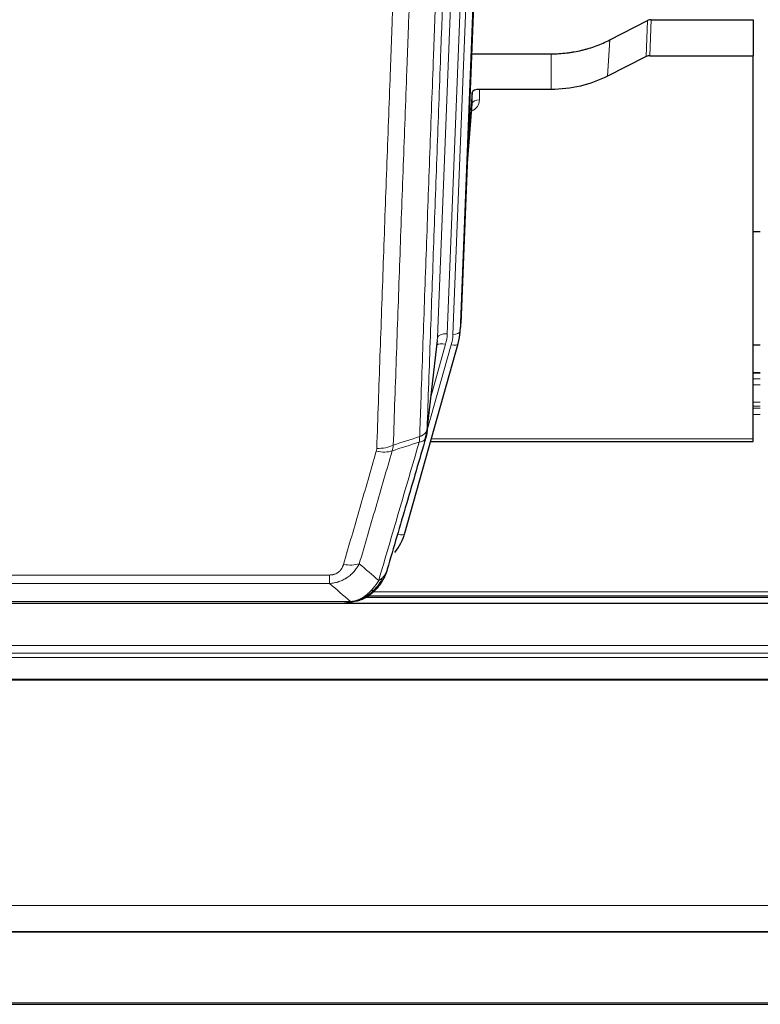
# Model space of a CAD drawing. Header units: inches. Extents: x 0 to 23760, y -13 to 16800.
# Tile 34 of 247: x 4932 to 5240, y 5249 to 5659. Entities that reach past the tile are written whole.
import ezdxf

# ---------------------------------------------------------------- set-up
doc = ezdxf.new("R2010")
doc.units = ezdxf.units.IN
doc.layers.add('1', color=7, linetype='Continuous', true_color=0xffffff)
doc.layers.add('254', color=7, linetype='Continuous', true_color=0xffffff)

msp = doc.modelspace()

# ---------------------------------------------------------------- linework, layer by layer
at = {"layer": '1', "color": 2, "linetype": 'Continuous', "lineweight": 25}
for p, q in [((5128.626, 5865.258), (5115.509, 5532.057)), ((5177.54, 5650.152), (5193.218, 5658.18)), ((5194.717, 5658.536), (5237.104, 5658.536)), ((5237.104, 5658.536), (5237.104, 5643.546)), ((5119.93, 5644.344), (5153.104, 5644.344)), ((5192.648, 5643.194), (5176.484, 5635.02)), ((5194.147, 5643.546), (5237.104, 5643.546)), ((5237.104, 5484.066), (5237.104, 5643.546)), ((5120.203, 5628.284), (5118.38, 5605.002)), ((5120.214, 5623.707), (5120.203, 5628.284)), ((5153.104, 5629.535), (5123.202, 5629.535)), ((5118, 5595.329), (5120.207, 5623.528)), ((5240.068, 5570.261), (5237.095, 5570.261)), ((5115.013, 5527.214), (5115.387, 5530.472)), ((5092.158, 5444.865), (5114.332, 5523.751)), ((5101.296, 5486.552), (5105.711, 5525.071)), ((5114.332, 5523.751), (5114.351, 5523.847)), ((5240.101, 5511.515), (5237.054, 5511.515)), ((5102.885, 5483.035), (5237.104, 5483.035)), ((5237.104, 5483.035), (5237.104, 5484.066)), ((5074.107, 5417.249), (5074.207, 5417.278)), ((5076.059, 5418.279), (5400.055, 5418.279)), ((5740.604, 5415.582), (4623.604, 5415.582)), ((4849.044, 5415.773), (5067.165, 5415.773)), ((4623.604, 5279.089), (5740.604, 5279.089)), ((4623.604, 5278.907), (5740.604, 5278.907)), ((4623.604, 5248.779), (5740.604, 5248.779))]:
    msp.add_line(p, q, dxfattribs=at)
at = {"layer": '1', "color": 110, "linetype": 'Continuous', "lineweight": 13}
for p, q in [((5122.86, 5859.765), (5109.794, 5527.871)), ((5112.141, 5527.579), (5125.252, 5860.601)), ((5128.246, 5861.821), (5115.135, 5528.799)), ((5105.802, 5526.244), (5118.868, 5858.138)), ((5192.648, 5643.194), (5193.218, 5658.18)), ((5194.717, 5658.536), (5194.147, 5643.546)), ((5176.484, 5635.02), (5177.54, 5650.152)), ((5153.104, 5629.535), (5153.104, 5644.344)), ((5123.202, 5629.535), (5123.212, 5625.118)), ((5118.007, 5595.52), (5120.214, 5623.707)), ((5115.135, 5528.799), (5115.509, 5532.057)), ((5101.425, 5488.064), (5105.802, 5526.244)), ((5101.371, 5487.343), (5111.444, 5523.177)), ((5103.071, 5502.032), (5109.096, 5523.47)), ((5237.054, 5511.459), (5240.101, 5511.459)), ((5237.054, 5509.011), (5240.101, 5509.011)), ((5237.054, 5506.533), (5240.101, 5506.533)), ((5237.054, 5499.343), (5240.101, 5499.343)), ((5237.054, 5497.691), (5240.101, 5497.691)), ((5237.054, 5496.906), (5240.101, 5496.906)), ((5237.054, 5494.208), (5240.101, 5494.208)), ((5103.172, 5484.066), (5237.104, 5484.066)), ((5089.27, 5444.291), (5093.995, 5461.103)), ((4855.433, 5427.437), (5060.776, 5427.437)), ((5060.776, 5423.904), (5060.776, 5427.437)), ((5060.776, 5423.904), (4855.433, 5423.904)), ((5074.207, 5417.278), (5074.275, 5417.435)), ((5076.951, 5418.84), (5399.163, 5418.84)), ((5078.884, 5420.453), (5397.157, 5420.453)), ((4846.702, 5416.436), (5069.507, 5416.436)), ((4623.604, 5398.125), (5740.604, 5398.125)), ((4623.604, 5394.883), (5740.604, 5394.883)), ((4623.604, 5393.039), (5740.604, 5393.039)), ((4623.604, 5384.126), (5740.604, 5384.126)), ((4623.604, 5383.681), (5740.604, 5383.681)), ((4623.604, 5289.854), (5740.604, 5289.854)), ((4623.604, 5249.324), (5740.604, 5249.324))]:
    msp.add_line(p, q, dxfattribs=at)
at = {"layer": '1', "color": 2, "linetype": 'Continuous', "lineweight": 25}
for centre, major_axis, ratio, start_param, end_param in [((5194.719, 5655.874), (3, -0.007), 0.8874311, 1.5734878, 2.096692), ((5194.15, 5640.917), (3, -0.011), 0.8761328, 1.5751062, 2.0983104), ((5123.201, 5628.241), (-3, 0), 0.4313147, 4.7122344, 6.2494043), ((5088.488, 5532.901), (27.037, -0.043), 0.8858289, 6.1833881, 6.2497185), ((5088.123, 5529.714), (27.027, -0.37), 0.8864308, 6.0512739, 6.2604253), ((5065.963, 5450.878), (27.014, -0.465), 0.8900028, 5.6793803, 6.0539117)]:
    msp.add_ellipse(centre, major_axis=major_axis, ratio=ratio, start_param=start_param, end_param=end_param, dxfattribs=at)
at = {"layer": '1', "color": 110, "linetype": 'Continuous', "lineweight": 13}
for centre, major_axis, ratio, start_param, end_param in [((5117.209, 5625.118), (6.003, -0.046), 0.8757409, 5.1963204, 6.2920244), ((5123.212, 5623.664), (-3, -0.007), 0.4848086, 4.7112485, 6.2484184), ((5109.794, 5526.024), (3.997, -0.157), 0.4614673, 1.5889619, 3.1073983), ((5085.776, 5528.621), (24.033, -0.038), 0.8858289, 6.0405671, 6.2497185), ((5112.141, 5528.964), (2.998, -0.118), 0.4614673, 4.7305545, 6.248991), ((5109.096, 5521.623), (3.851, -1.082), 0.4480327, 1.6960734, 2.8915811), ((5088.123, 5528.329), (24.033, -0.038), 0.8858289, 6.0405671, 6.2497185), ((5111.444, 5524.563), (2.888, -0.812), 0.4480327, 4.837666, 6.2831701), ((5080.284, 5484.542), (-9.604, 2.788), 0.5442898, 1.7274916, 2.473129), ((5080.471, 5485.714), (-9.994, 0.345), 0.559112, 1.5901207, 2.34753), ((5089.27, 5445.676), (2.888, -0.812), 0.4480327, 4.837666, 6.2831701), ((5066.623, 5437.659), (9.598, -2.808), 0.562843, 4.8755761, 5.6185342)]:
    msp.add_ellipse(centre, major_axis=major_axis, ratio=ratio, start_param=start_param, end_param=end_param, dxfattribs=at)
for points, knots in [([(5113.62, 5810.732), (5113.05, 5796.732), (5111.926, 5768.865), (5110.832, 5741.261), (5110.022, 5720.657), (5109.621, 5710.38), (5109.157, 5698.433), (5108.959, 5693.322), (5108.828, 5689.917), (5108.762, 5688.216), (5108.434, 5679.714), (5108.044, 5669.538), (5107.594, 5657.712), (5107.402, 5652.654), (5107.274, 5649.284), (5107.21, 5647.6), (5106.638, 5632.456), (5105.637, 5605.688), (5104.182, 5565.994), (5102.776, 5526.76), (5101.87, 5500.911), (5101.425, 5488.064)], [0, 0, 0, 0, 0.125, 0.25, 0.25, 0.3125, 0.34375, 0.359375, 0.359375, 0.375, 0.375, 0.4375, 0.46875, 0.484375, 0.484375, 0.5, 0.5, 0.625, 0.75, 0.875, 1, 1, 1, 1]), ([(5098.336, 5485.055), (5098.391, 5486.667), (5098.447, 5488.281), (5098.559, 5491.51), (5098.728, 5496.357), (5099.123, 5507.692), (5099.467, 5517.452), (5100.16, 5537.028), (5101.1, 5563.284), (5102.559, 5603.129), (5103.563, 5630), (5104.137, 5645.201), (5104.201, 5646.891), (5104.329, 5650.274), (5104.522, 5655.351), (5104.973, 5667.222), (5105.365, 5677.437), (5105.693, 5685.971), (5105.759, 5687.679), (5105.891, 5691.097), (5106.089, 5696.227), (5106.554, 5708.219), (5106.957, 5718.535), (5107.769, 5739.217), (5108.866, 5766.925), (5109.993, 5794.899), (5110.565, 5808.952)], [0, 0, 0, 0, 0.015625, 0.015625, 0.03125, 0.0625, 0.125, 0.125, 0.25, 0.375, 0.5, 0.5, 0.515625, 0.515625, 0.53125, 0.5625, 0.625, 0.625, 0.640625, 0.640625, 0.65625, 0.6875, 0.75, 0.75, 0.875, 1, 1, 1, 1]), ([(5080.471, 5480.121), (5080.909, 5492.834), (5081.799, 5518.412), (5082.72, 5544.292), (5083.422, 5563.815), (5083.658, 5570.341), (5084.134, 5583.432), (5084.374, 5589.996), (5085.099, 5609.745), (5085.59, 5622.983), (5086.214, 5639.618), (5086.339, 5642.949), (5086.59, 5649.62), (5086.969, 5659.638), (5087.351, 5669.692), (5088.122, 5689.851), (5089.164, 5716.859), (5090.772, 5757.763), (5091.872, 5785.293), (5092.43, 5799.124)], [0, 0, 0, 0, 0.125, 0.25, 0.25, 0.3125, 0.3125, 0.375, 0.375, 0.5, 0.5, 0.53125, 0.53125, 0.5625, 0.625, 0.625, 0.75, 0.875, 1, 1, 1, 1]), ([(5099.313, 5800.084), (5098.755, 5786.272), (5097.653, 5758.776), (5096.043, 5717.924), (5094.999, 5690.95), (5094.228, 5670.817), (5093.845, 5660.775), (5093.466, 5650.77), (5093.214, 5644.108), (5093.089, 5640.781), (5092.465, 5624.167), (5091.973, 5610.947), (5091.246, 5591.223), (5091.006, 5584.667), (5090.53, 5571.593), (5090.294, 5565.074), (5089.591, 5545.576), (5088.669, 5519.729), (5087.777, 5494.184), (5087.339, 5481.487)], [0, 0, 0, 0, 0.125, 0.25, 0.375, 0.375, 0.4375, 0.46875, 0.46875, 0.5, 0.5, 0.625, 0.625, 0.6875, 0.6875, 0.75, 0.75, 0.875, 1, 1, 1, 1]), ([(5098.336, 5485.055), (5098.348, 5485.06), (5098.374, 5485.07), (5098.412, 5485.084), (5098.45, 5485.099), (5098.488, 5485.114), (5098.526, 5485.129), (5098.565, 5485.144), (5098.603, 5485.16), (5098.642, 5485.176), (5098.681, 5485.192), (5098.719, 5485.209), (5098.758, 5485.225), (5098.797, 5485.243), (5098.836, 5485.26), (5098.875, 5485.278), (5098.914, 5485.296), (5098.954, 5485.314), (5098.993, 5485.332), (5099.032, 5485.351), (5099.071, 5485.37), (5099.11, 5485.39), (5099.15, 5485.409), (5099.189, 5485.429), (5099.228, 5485.45), (5099.267, 5485.47), (5099.306, 5485.491), (5099.345, 5485.512), (5099.385, 5485.534), (5099.424, 5485.556), (5099.462, 5485.578), (5099.501, 5485.601), (5099.54, 5485.623), (5099.579, 5485.647), (5099.617, 5485.67), (5099.656, 5485.694), (5099.694, 5485.718), (5099.733, 5485.742), (5099.771, 5485.767), (5099.809, 5485.792), (5099.846, 5485.818), (5099.884, 5485.844), (5099.922, 5485.87), (5099.959, 5485.896), (5099.996, 5485.923), (5100.033, 5485.95), (5100.07, 5485.978), (5100.106, 5486.005), (5100.142, 5486.034), (5100.178, 5486.062), (5100.214, 5486.091), (5100.249, 5486.12), (5100.285, 5486.15), (5100.319, 5486.18), (5100.354, 5486.21), (5100.388, 5486.241), (5100.422, 5486.272), (5100.456, 5486.303), (5100.489, 5486.335), (5100.524, 5486.369), (5100.561, 5486.406), (5100.6, 5486.445), (5100.637, 5486.484), (5100.674, 5486.524), (5100.71, 5486.564), (5100.745, 5486.604), (5100.779, 5486.645), (5100.812, 5486.685), (5100.845, 5486.726), (5100.877, 5486.767), (5100.908, 5486.808), (5100.938, 5486.85), (5100.967, 5486.891), (5100.995, 5486.933), (5101.023, 5486.975), (5101.049, 5487.017), (5101.075, 5487.059), (5101.1, 5487.101), (5101.124, 5487.144), (5101.147, 5487.187), (5101.169, 5487.229), (5101.191, 5487.272), (5101.211, 5487.315), (5101.231, 5487.359), (5101.25, 5487.402), (5101.268, 5487.445), (5101.285, 5487.489), (5101.301, 5487.533), (5101.316, 5487.576), (5101.33, 5487.62), (5101.344, 5487.664), (5101.357, 5487.708), (5101.368, 5487.753), (5101.379, 5487.797), (5101.389, 5487.841), (5101.398, 5487.886), (5101.406, 5487.93), (5101.413, 5487.975), (5101.42, 5488.019), (5101.423, 5488.049), (5101.425, 5488.064)], [0, 0, 0, 0, 0.0069372, 0.0139334, 0.0209887, 0.028103, 0.0352764, 0.0425088, 0.0498003, 0.0571509, 0.0645605, 0.0720292, 0.0795569, 0.0871437, 0.0947896, 0.1024945, 0.1102584, 0.1180815, 0.1259636, 0.1339048, 0.141905, 0.1499643, 0.1580827, 0.1662601, 0.1744966, 0.1827922, 0.1911468, 0.1995605, 0.2080333, 0.2165651, 0.225156, 0.233806, 0.2425151, 0.2512832, 0.2601104, 0.2689967, 0.277942, 0.2869465, 0.29601, 0.3051325, 0.3143142, 0.3235549, 0.3328547, 0.3422136, 0.3516315, 0.3611085, 0.3706446, 0.3802398, 0.3898941, 0.3996074, 0.4093798, 0.4192113, 0.4291019, 0.4390515, 0.4490602, 0.459128, 0.4692549, 0.4794409, 0.4896859, 0.4999901, 0.5124905, 0.524991, 0.5374914, 0.5499918, 0.5624922, 0.5749926, 0.587493, 0.5999934, 0.6124937, 0.6249941, 0.6374944, 0.6499948, 0.6624951, 0.6749954, 0.6874957, 0.699996, 0.7124963, 0.7249966, 0.7374968, 0.7499971, 0.7624973, 0.7749976, 0.7874978, 0.799998, 0.8124982, 0.8249984, 0.8374986, 0.8499988, 0.8624989, 0.8749991, 0.8874992, 0.8999993, 0.9124995, 0.9249996, 0.9374997, 0.9499998, 0.9624998, 0.9749999, 0.9875, 1, 1, 1, 1]), ([(5081.27, 5425.155), (5082.668, 5429.909), (5084.067, 5434.676), (5086.869, 5444.231), (5088.272, 5449.021), (5092.486, 5463.424), (5095.302, 5473.071), (5098.124, 5482.765)], [0, 0, 0, 0, 0.25, 0.25, 0.5, 0.5, 1, 1, 1, 1]), ([(5098.336, 5485.055), (5098.315, 5484.654), (5098.299, 5484.267), (5098.241, 5483.509), (5098.199, 5483.137), (5098.124, 5482.765)], [0, 0, 0, 0, 0.5, 0.5, 1, 1, 1, 1]), ([(5098.124, 5482.765), (5098.532, 5482.799), (5098.905, 5482.869), (5099.564, 5483.072), (5099.849, 5483.206), (5100.32, 5483.528), (5100.506, 5483.716), (5100.77, 5484.136), (5100.848, 5484.367), (5100.869, 5484.613)], [0, 0, 0, 0, 0.25, 0.25, 0.5, 0.5, 0.75, 0.75, 1, 1, 1, 1]), ([(5066.623, 5431.872), (5067.757, 5435.765), (5068.892, 5439.664), (5071.164, 5447.479), (5072.302, 5451.395), (5075.717, 5463.163), (5077.998, 5471.038), (5080.284, 5478.943)], [0, 0, 0, 0, 0.25, 0.25, 0.5, 0.5, 1, 1, 1, 1]), ([(5086.88, 5479.114), (5084.592, 5471.221), (5082.308, 5463.358), (5078.889, 5451.608), (5077.75, 5447.699), (5075.475, 5439.897), (5074.338, 5436.003), (5073.203, 5432.117)], [0, 0, 0, 0, 0.5, 0.5, 0.75, 0.75, 1, 1, 1, 1]), ([(5080.471, 5480.121), (5080.464, 5479.922), (5080.446, 5479.724), (5080.383, 5479.332), (5080.34, 5479.137), (5080.284, 5478.943)], [0, 0, 0, 0, 0.5, 0.5, 1, 1, 1, 1]), ([(5073.203, 5432.117), (5072.905, 5431.549), (5072.579, 5431.002), (5071.866, 5429.951), (5071.479, 5429.446), (5070.851, 5428.724), (5070.579, 5428.43), (5070.294, 5428.146), (5070.179, 5428.033), (5070.121, 5427.977), (5069.945, 5427.81), (5069.826, 5427.701), (5069.224, 5427.165), (5068.715, 5426.768), (5068.043, 5426.314), (5067.906, 5426.225), (5067.699, 5426.095), (5067.63, 5426.052), (5067.49, 5425.967), (5067.42, 5425.926), (5067.068, 5425.721), (5066.781, 5425.567), (5065.905, 5425.134), (5065.3, 5424.884), (5064.596, 5424.646), (5064.518, 5424.621), (5064.36, 5424.571), (5064.281, 5424.546), (5064.043, 5424.475), (5063.884, 5424.43), (5063.404, 5424.303), (5063.081, 5424.228), (5062.106, 5424.037), (5061.446, 5423.95), (5060.776, 5423.904)], [0, 0, 0, 0, 0.125, 0.125, 0.25, 0.25, 0.3125, 0.328125, 0.328125, 0.34375, 0.34375, 0.375, 0.375, 0.5, 0.5, 0.53125, 0.53125, 0.546875, 0.546875, 0.5625, 0.5625, 0.625, 0.625, 0.75, 0.75, 0.765625, 0.765625, 0.78125, 0.78125, 0.8125, 0.8125, 0.875, 0.875, 1, 1, 1, 1]), ([(5066.623, 5431.872), (5066.602, 5431.8), (5066.58, 5431.728), (5066.533, 5431.585), (5066.509, 5431.513), (5066.434, 5431.3), (5066.379, 5431.159), (5066.262, 5430.881), (5066.198, 5430.744), (5066.061, 5430.472), (5065.988, 5430.338), (5065.831, 5430.074), (5065.747, 5429.944), (5065.612, 5429.752), (5065.565, 5429.688), (5065.469, 5429.562), (5065.419, 5429.5), (5065.265, 5429.315), (5065.157, 5429.197), (5064.929, 5428.967), (5064.809, 5428.857), (5064.62, 5428.698), (5064.523, 5428.62), (5064.422, 5428.545), (5064.353, 5428.496), (5064.319, 5428.472), (5064.144, 5428.352), (5064, 5428.262), (5063.553, 5428.014), (5063.236, 5427.874), (5062.816, 5427.735), (5062.731, 5427.708), (5062.558, 5427.66), (5062.471, 5427.637), (5062.209, 5427.575), (5062.033, 5427.542), (5061.679, 5427.489), (5061.5, 5427.469), (5061.14, 5427.443), (5060.958, 5427.437), (5060.776, 5427.437)], [0, 0, 0, 0, 0.03125, 0.03125, 0.0625, 0.0625, 0.125, 0.125, 0.1875, 0.1875, 0.25, 0.25, 0.3125, 0.3125, 0.34375, 0.34375, 0.375, 0.375, 0.4375, 0.4375, 0.5, 0.5, 0.53125, 0.546875, 0.546875, 0.5625, 0.5625, 0.625, 0.625, 0.75, 0.75, 0.78125, 0.78125, 0.8125, 0.8125, 0.875, 0.875, 0.9375, 0.9375, 1, 1, 1, 1]), ([(5082.977, 5426.485), (5082.278, 5425.032), (5081.407, 5423.638), (5080.047, 5421.955), (5079.69, 5421.549), (5079.319, 5421.16)], [0, 0, 0, 0, 0.75, 0.75, 1, 1, 1, 1]), ([(5082.977, 5426.485), (5082.854, 5426.363), (5082.726, 5426.244), (5082.394, 5425.952), (5082.183, 5425.783), (5081.741, 5425.459), (5081.51, 5425.303), (5081.27, 5425.155)], [0, 0, 0, 0, 0.25, 0.25, 0.625, 0.625, 1, 1, 1, 1]), ([(5084.187, 5428.07), (5084.148, 5427.999), (5084.108, 5427.929), (5083.94, 5427.651), (5083.801, 5427.448), (5083.498, 5427.051), (5083.333, 5426.858), (5083.098, 5426.608), (5083.038, 5426.546), (5082.977, 5426.485)], [0, 0, 0, 0, 0.125, 0.125, 0.5, 0.5, 0.875, 0.875, 1, 1, 1, 1]), ([(5081.27, 5425.155), (5080.577, 5424.04), (5079.81, 5422.942), (5078.684, 5421.592), (5078.393, 5421.264), (5078.094, 5420.948)], [0, 0, 0, 0, 0.75, 0.75, 1, 1, 1, 1]), ([(5079.319, 5421.16), (5079.22, 5421.134), (5079.119, 5421.111), (5078.862, 5421.06), (5078.704, 5421.037), (5078.394, 5420.993), (5078.24, 5420.972), (5078.094, 5420.948)], [0, 0, 0, 0, 0.25, 0.25, 0.625, 0.625, 1, 1, 1, 1]), ([(5080.304, 5421.645), (5080.274, 5421.619), (5080.241, 5421.592), (5080.107, 5421.491), (5079.994, 5421.421), (5079.744, 5421.299), (5079.608, 5421.247), (5079.417, 5421.187), (5079.368, 5421.173), (5079.319, 5421.16)], [0, 0, 0, 0, 0.125, 0.125, 0.5, 0.5, 0.875, 0.875, 1, 1, 1, 1]), ([(5074.125, 5417.829), (5073.765, 5417.634), (5073.397, 5417.458), (5071.904, 5416.832), (5070.727, 5416.538), (5069.507, 5416.436)], [0, 0, 0, 0, 0.25, 0.25, 1, 1, 1, 1]), ([(5078.094, 5420.948), (5077.945, 5420.79), (5077.793, 5420.634), (5077.179, 5420.026), (5076.7, 5419.597), (5075.706, 5418.811), (5075.191, 5418.453), (5074.484, 5418.028), (5074.305, 5417.926), (5074.125, 5417.829)], [0, 0, 0, 0, 0.125, 0.125, 0.5, 0.5, 0.875, 0.875, 1, 1, 1, 1]), ([(5074.275, 5417.435), (5074.277, 5417.465), (5074.275, 5417.497), (5074.262, 5417.583), (5074.246, 5417.638), (5074.198, 5417.742), (5074.165, 5417.791), (5074.125, 5417.829)], [0, 0, 0, 0, 0.25, 0.25, 0.625, 0.625, 1, 1, 1, 1]), ([(5068.636, 5415.915), (5068.644, 5415.917), (5068.66, 5415.921), (5068.684, 5415.927), (5068.707, 5415.932), (5068.73, 5415.938), (5068.753, 5415.944), (5068.775, 5415.95), (5068.797, 5415.956), (5068.819, 5415.962), (5068.84, 5415.968), (5068.861, 5415.974), (5068.882, 5415.981), (5068.902, 5415.987), (5068.922, 5415.994), (5068.942, 5416.001), (5068.961, 5416.007), (5068.98, 5416.014), (5068.999, 5416.021), (5069.017, 5416.028), (5069.035, 5416.035), (5069.053, 5416.042), (5069.07, 5416.049), (5069.087, 5416.056), (5069.104, 5416.064), (5069.12, 5416.071), (5069.136, 5416.078), (5069.152, 5416.086), (5069.167, 5416.094), (5069.182, 5416.101), (5069.197, 5416.109), (5069.211, 5416.117), (5069.225, 5416.125), (5069.239, 5416.132), (5069.252, 5416.14), (5069.265, 5416.149), (5069.278, 5416.157), (5069.29, 5416.165), (5069.302, 5416.173), (5069.314, 5416.181), (5069.325, 5416.19), (5069.336, 5416.198), (5069.347, 5416.207), (5069.357, 5416.215), (5069.368, 5416.224), (5069.377, 5416.232), (5069.387, 5416.241), (5069.396, 5416.25), (5069.404, 5416.259), (5069.413, 5416.268), (5069.421, 5416.277), (5069.429, 5416.286), (5069.436, 5416.295), (5069.443, 5416.304), (5069.45, 5416.313), (5069.456, 5416.322), (5069.462, 5416.331), (5069.468, 5416.34), (5069.473, 5416.35), (5069.478, 5416.359), (5069.483, 5416.369), (5069.488, 5416.378), (5069.492, 5416.388), (5069.495, 5416.397), (5069.499, 5416.407), (5069.502, 5416.416), (5069.505, 5416.426), (5069.506, 5416.433), (5069.507, 5416.436)], [0, 0, 0, 0, 0.0185022, 0.0368847, 0.0551481, 0.073293, 0.0913199, 0.1092294, 0.1270222, 0.1446988, 0.1622598, 0.1797059, 0.1970378, 0.2142561, 0.2313614, 0.2483544, 0.265236, 0.2820066, 0.2986672, 0.3152184, 0.331661, 0.3479958, 0.3642235, 0.380345, 0.3963611, 0.4122725, 0.4280803, 0.4437851, 0.459388, 0.4748898, 0.4902915, 0.5055939, 0.5207981, 0.535905, 0.5509156, 0.565831, 0.5806521, 0.5953801, 0.6100159, 0.6245607, 0.6390157, 0.6533819, 0.6676604, 0.6818526, 0.6959596, 0.7099825, 0.7239227, 0.7377815, 0.75156, 0.7652597, 0.7788818, 0.7924277, 0.8058989, 0.8192966, 0.8326224, 0.8458776, 0.8590638, 0.8721825, 0.8852351, 0.8982233, 0.9111485, 0.9240124, 0.9368166, 0.9495628, 0.9622525, 0.9748874, 0.9874694, 1, 1, 1, 1])]:
    msp.add_open_spline(points, degree=3, knots=knots, dxfattribs=at)
at = {"layer": '1', "color": 2, "linetype": 'Continuous', "lineweight": 25}
for points, knots in [([(5153.104, 5644.344), (5154.174, 5644.344), (5156.309, 5644.407), (5158.435, 5644.593), (5159.761, 5644.748), (5160.026, 5644.781), (5160.554, 5644.851), (5161.346, 5644.961), (5162.134, 5645.088), (5163.704, 5645.366), (5164.744, 5645.581), (5165.906, 5645.858), (5166.035, 5645.889), (5166.293, 5645.952), (5166.679, 5646.049), (5167.575, 5646.283), (5168.335, 5646.501), (5169.845, 5646.956), (5171.832, 5647.621), (5173.766, 5648.398), (5175.673, 5649.232), (5176.614, 5649.677), (5177.54, 5650.152)], [0, 0, 0, 0, 0.125, 0.25, 0.25, 0.28125, 0.28125, 0.3125, 0.375, 0.375, 0.5, 0.5, 0.515625, 0.515625, 0.53125, 0.5625, 0.625, 0.625, 0.75, 0.875, 0.875, 1, 1, 1, 1]), ([(5176.484, 5635.02), (5172.95, 5633.234), (5169.149, 5631.855), (5161.266, 5630.005), (5157.185, 5629.535), (5153.104, 5629.535)], [0, 0, 0, 0, 0.5, 0.5, 1, 1, 1, 1]), ([(5101.425, 5488.064), (5101.425, 5488.053), (5101.423, 5488.013), (5101.42, 5487.927), (5101.413, 5487.788), (5101.401, 5487.595), (5101.383, 5487.349), (5101.354, 5487.05), (5101.312, 5486.698), (5101.268, 5486.398), (5101.23, 5486.167), (5101.204, 5486.024), (5101.178, 5485.885), (5101.151, 5485.75), (5101.124, 5485.619), (5101.096, 5485.491), (5101.068, 5485.368), (5101.04, 5485.249), (5101.011, 5485.133), (5100.983, 5485.022), (5100.954, 5484.914), (5100.926, 5484.81), (5100.897, 5484.71), (5100.878, 5484.645), (5100.869, 5484.613)], [0, 0, 0, 0, 0.0092499, 0.0337179, 0.073404, 0.128308, 0.1984299, 0.2837694, 0.3843264, 0.5001005, 0.5424888, 0.5838484, 0.6241794, 0.6634821, 0.7017567, 0.7390032, 0.7752221, 0.8104134, 0.8445775, 0.8777146, 0.909825, 0.9409091, 0.9709673, 1, 1, 1, 1]), ([(5100.869, 5484.613), (5098.183, 5475.402), (5095.503, 5466.232), (5091.493, 5452.54), (5090.157, 5447.986), (5087.489, 5438.899), (5086.157, 5434.366), (5084.826, 5429.844)], [0, 0, 0, 0, 0.5, 0.5, 0.75, 0.75, 1, 1, 1, 1]), ([(5084.826, 5429.844), (5084.82, 5429.822), (5084.809, 5429.778), (5084.79, 5429.712), (5084.772, 5429.646), (5084.754, 5429.581), (5084.735, 5429.516), (5084.716, 5429.451), (5084.697, 5429.387), (5084.678, 5429.322), (5084.659, 5429.259), (5084.64, 5429.195), (5084.62, 5429.132), (5084.6, 5429.069), (5084.58, 5429.006), (5084.56, 5428.943), (5084.54, 5428.881), (5084.52, 5428.819), (5084.499, 5428.758), (5084.478, 5428.696), (5084.458, 5428.635), (5084.437, 5428.575), (5084.416, 5428.514), (5084.394, 5428.454), (5084.373, 5428.394), (5084.352, 5428.335), (5084.33, 5428.275), (5084.308, 5428.216), (5084.286, 5428.158), (5084.264, 5428.099), (5084.242, 5428.041), (5084.22, 5427.983), (5084.198, 5427.925), (5084.175, 5427.868), (5084.153, 5427.811), (5084.13, 5427.754), (5084.107, 5427.698), (5084.085, 5427.642), (5084.062, 5427.586), (5084.039, 5427.53), (5084.015, 5427.475), (5083.992, 5427.42), (5083.969, 5427.365), (5083.946, 5427.311), (5083.922, 5427.257), (5083.899, 5427.203), (5083.875, 5427.149), (5083.851, 5427.096), (5083.827, 5427.043), (5083.804, 5426.99), (5083.78, 5426.937), (5083.756, 5426.885), (5083.732, 5426.833), (5083.707, 5426.782), (5083.683, 5426.73), (5083.659, 5426.679), (5083.635, 5426.628), (5083.61, 5426.578), (5083.586, 5426.528), (5083.562, 5426.478), (5083.537, 5426.428), (5083.512, 5426.378), (5083.488, 5426.329), (5083.463, 5426.28), (5083.439, 5426.232), (5083.414, 5426.184), (5083.395, 5426.148), (5083.385, 5426.128), (5083.383, 5426.124)], [0, 0, 0, 0, 0.0171812, 0.0343046, 0.0513704, 0.0683783, 0.0853286, 0.1022212, 0.119056, 0.1358331, 0.1525524, 0.1692141, 0.185818, 0.2023642, 0.2188526, 0.2352834, 0.2516564, 0.2679717, 0.2842292, 0.3004291, 0.3165712, 0.3326555, 0.3486822, 0.3646511, 0.3805623, 0.3964158, 0.4122116, 0.4279496, 0.4436299, 0.4592525, 0.4748173, 0.4903244, 0.5057738, 0.5211655, 0.5364994, 0.5517757, 0.5669942, 0.5821549, 0.597258, 0.6123033, 0.6272909, 0.6422208, 0.6570929, 0.6719073, 0.686664, 0.701363, 0.7160042, 0.7305878, 0.7451136, 0.7595816, 0.773992, 0.7883446, 0.8026395, 0.8168767, 0.8310561, 0.8451778, 0.8592418, 0.8732481, 0.8871967, 0.9010875, 0.9149206, 0.928696, 0.9424136, 0.9560736, 0.9696758, 0.9832203, 0.996707, 1, 1, 1, 1]), ([(5084.826, 5429.844), (5084.742, 5429.383), (5084.6, 5428.932), (5084.337, 5428.353), (5084.265, 5428.21), (5084.187, 5428.07)], [0, 0, 0, 0, 0.75, 0.75, 1, 1, 1, 1]), ([(5084.187, 5428.07), (5083.575, 5426.33), (5082.679, 5424.641), (5081.149, 5422.605), (5080.739, 5422.114), (5080.304, 5421.645)], [0, 0, 0, 0, 0.75, 0.75, 1, 1, 1, 1]), ([(5079.319, 5421.16), (5079.133, 5420.966), (5078.944, 5420.775), (5078.172, 5420.032), (5077.562, 5419.516), (5076.292, 5418.578), (5075.633, 5418.157), (5074.731, 5417.664), (5074.504, 5417.546), (5074.275, 5417.435)], [0, 0, 0, 0, 0.125, 0.125, 0.5, 0.5, 0.875, 0.875, 1, 1, 1, 1]), ([(5080.304, 5421.645), (5080.087, 5421.411), (5079.863, 5421.181), (5078.99, 5420.331), (5078.299, 5419.751), (5077.572, 5419.224)], [0, 0, 0, 0, 0.2626999, 0.2626999, 1, 1, 1, 1]), ([(5080.684, 5422.115), (5080.627, 5422.013), (5080.558, 5421.91), (5080.422, 5421.754), (5080.366, 5421.699), (5080.304, 5421.645)], [0, 0, 0, 0, 0.6295096, 0.6295096, 1, 1, 1, 1]), ([(5074.275, 5417.435), (5073.818, 5417.212), (5073.354, 5417.012), (5071.483, 5416.311), (5070.047, 5416.004), (5068.636, 5415.915)], [0, 0, 0, 0, 0.25, 0.25, 1, 1, 1, 1]), ([(5074.107, 5417.249), (5073.529, 5416.999), (5072.941, 5416.78), (5072.26, 5416.565), (5072.173, 5416.539), (5072.085, 5416.513)], [0, 0, 0, 0, 0.8717446, 0.8717446, 1, 1, 1, 1]), ([(5066.965, 5415.775), (5066.979, 5415.775), (5067.007, 5415.775), (5067.049, 5415.774), (5067.09, 5415.773), (5067.129, 5415.773), (5067.167, 5415.773), (5067.205, 5415.773), (5067.241, 5415.773), (5067.276, 5415.774), (5067.311, 5415.774), (5067.344, 5415.775), (5067.376, 5415.776), (5067.407, 5415.776), (5067.437, 5415.777), (5067.466, 5415.778), (5067.494, 5415.779), (5067.521, 5415.78), (5067.546, 5415.782), (5067.571, 5415.783), (5067.595, 5415.784), (5067.617, 5415.785), (5067.639, 5415.786), (5067.659, 5415.787), (5067.679, 5415.789), (5067.697, 5415.79), (5067.715, 5415.791), (5067.731, 5415.792), (5067.746, 5415.793), (5067.76, 5415.794), (5067.773, 5415.795), (5067.786, 5415.796), (5067.797, 5415.796), (5067.807, 5415.797), (5067.815, 5415.798), (5067.823, 5415.798), (5067.83, 5415.799), (5067.836, 5415.799), (5067.841, 5415.8), (5067.853, 5415.801), (5067.874, 5415.803), (5067.903, 5415.805), (5067.931, 5415.808), (5067.96, 5415.81), (5067.988, 5415.813), (5068.015, 5415.816), (5068.043, 5415.819), (5068.07, 5415.822), (5068.096, 5415.825), (5068.122, 5415.828), (5068.148, 5415.832), (5068.174, 5415.835), (5068.199, 5415.838), (5068.224, 5415.842), (5068.249, 5415.845), (5068.273, 5415.849), (5068.297, 5415.852), (5068.321, 5415.856), (5068.344, 5415.86), (5068.367, 5415.863), (5068.39, 5415.867), (5068.412, 5415.871), (5068.434, 5415.875), (5068.456, 5415.879), (5068.477, 5415.883), (5068.498, 5415.887), (5068.519, 5415.891), (5068.54, 5415.895), (5068.56, 5415.899), (5068.579, 5415.903), (5068.599, 5415.907), (5068.618, 5415.911), (5068.63, 5415.914), (5068.636, 5415.915)], [0, 0, 0, 0, 0.0247661, 0.0489206, 0.0724636, 0.0953949, 0.1177147, 0.1394229, 0.1605195, 0.1810045, 0.2008779, 0.2201398, 0.23879, 0.2568287, 0.2742558, 0.2910713, 0.3072753, 0.3228676, 0.3378484, 0.3522176, 0.3659752, 0.3791212, 0.3916556, 0.4035785, 0.4148897, 0.4255894, 0.4356775, 0.445154, 0.454019, 0.4622723, 0.4699141, 0.4769443, 0.4833629, 0.48917, 0.4943654, 0.4989493, 0.5029216, 0.5062824, 0.5090316, 0.5111692, 0.5284651, 0.5456049, 0.5625886, 0.5794163, 0.5960881, 0.612604, 0.6289642, 0.6451687, 0.6612176, 0.6771111, 0.6928491, 0.7084319, 0.7238594, 0.7391318, 0.7542492, 0.7692118, 0.7840195, 0.7986726, 0.8131712, 0.8275153, 0.8417051, 0.8557408, 0.8696224, 0.8833501, 0.8969241, 0.9103445, 0.9236114, 0.936725, 0.9496856, 0.9624932, 0.975148, 0.9876502, 1, 1, 1, 1])]:
    msp.add_open_spline(points, degree=3, knots=knots, dxfattribs=at)
at = {"layer": '1', "color": 110, "linetype": 'Continuous', "lineweight": 13}
for points in [[(5098.124, 5482.765), (5094.376, 5481.55), (5090.629, 5480.333), (5086.88, 5479.114)], [(5087.339, 5481.487), (5091.005, 5482.678), (5094.671, 5483.868), (5098.336, 5485.055)], [(5087.339, 5481.487), (5087.298, 5481.08), (5087.181, 5480.277), (5086.993, 5479.498), (5086.88, 5479.114)], [(5073.203, 5432.117), (5075.907, 5429.798), (5078.596, 5427.478), (5081.27, 5425.155)], [(5069.507, 5416.436), (5066.614, 5418.928), (5063.703, 5421.417), (5060.776, 5423.904)]]:
    msp.add_open_spline(points, degree=3, dxfattribs=at)
at = {"layer": '1', "color": 2, "linetype": 'Continuous', "lineweight": 25}
for points, degree in [([(5100.552, 5483.802), (5101.302, 5486.633)], 1), ([(5074.205, 5417.276), (5076.072, 5418.111), (5077.718, 5419.331)], 2), ([(5068.7, 5415.853), (5068.118, 5415.798), (5067.539, 5415.772), (5066.965, 5415.775)], 3)]:
    msp.add_open_spline(points, degree=degree, dxfattribs=at)
at = {"layer": '254', "color": 2, "linetype": 'Continuous', "lineweight": 25}
msp.add_line((5240.098, 5523.075), (5237.102, 5523.075), dxfattribs=at)

doc.saveas('drawing.dxf')
